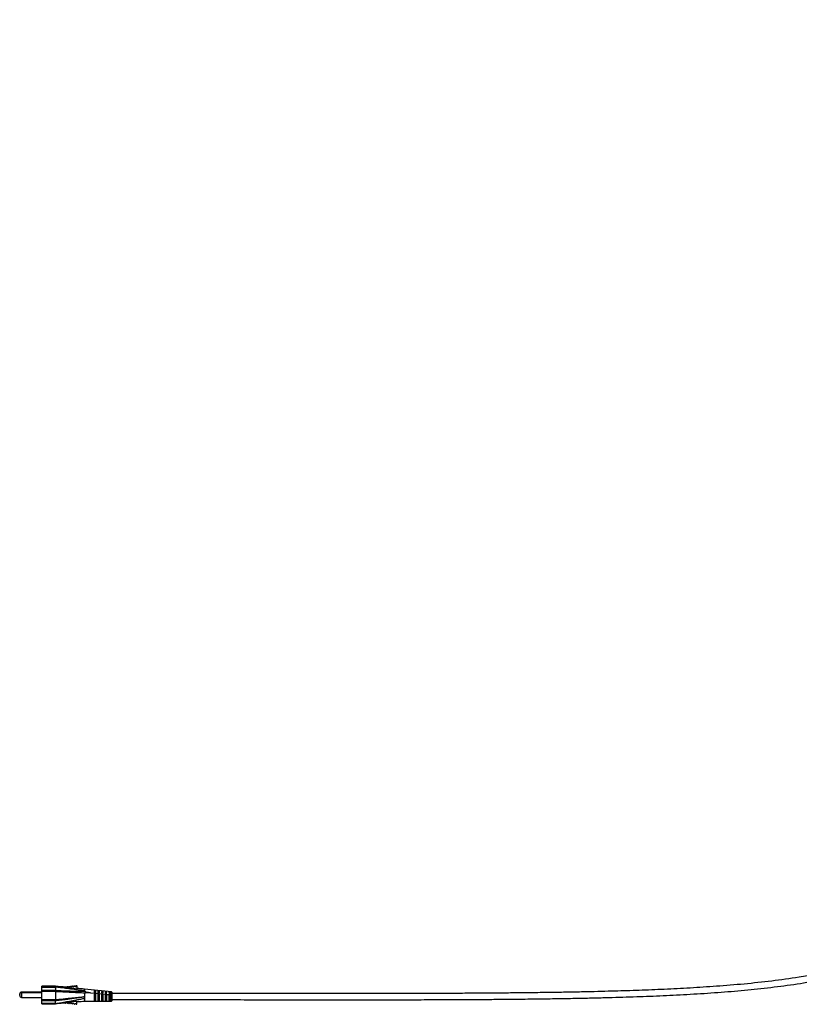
# Model space of a CAD drawing. Header units: millimetres. Extents: x 388 to 923, y 327 to 728.
# Tile 2 of 6: x 529 to 655, y 327 to 486. Entities that reach past the tile are written whole.
import ezdxf

# ---------------------------------------------------------------- set-up
doc = ezdxf.new("R2010")
doc.units = ezdxf.units.MM

msp = doc.modelspace()

# ---------------------------------------------------------------- linework, layer by layer
at = {"color": 7, "linetype": 'Continuous', "lineweight": 25}
for p, q in [((529.047, 328.458), (529.047, 328.549)), ((529.047, 328.306), (529.047, 328.458)), ((532.647, 328.849), (529.347, 328.849)), ((532.647, 328.758), (529.347, 328.758)), ((534.848, 329.843), (532.647, 329.843)), ((534.847, 329.843), (532.647, 329.843)), ((532.647, 329.675), (532.647, 329.843)), ((532.647, 329.843), (532.647, 329.843)), ((532.647, 329.675), (533.66, 329.675)), ((532.647, 329.58), (532.647, 329.675)), ((534.847, 329.58), (532.647, 329.58)), ((532.647, 329.142), (532.647, 329.58)), ((532.647, 329.142), (534.847, 329.142)), ((532.647, 328.927), (532.647, 329.142)), ((534.847, 328.927), (532.647, 328.927)), ((532.647, 327.656), (532.647, 328.927)), ((533.66, 329.675), (534.847, 329.671)), ((534.847, 329.843), (534.847, 329.671)), ((534.847, 329.843), (534.847, 329.843)), ((534.847, 329.58), (534.847, 329.143)), ((534.847, 329.142), (534.847, 329.143)), ((534.847, 328.927), (534.847, 327.658)), ((536.418, 329.712), (536.467, 329.717)), ((536.418, 329.644), (536.418, 329.712)), ((536.418, 329.644), (536.467, 329.649)), ((536.467, 329.649), (536.467, 329.717)), ((536.717, 329.744), (536.764, 329.749)), ((536.717, 329.676), (536.717, 329.744)), ((536.717, 329.676), (536.764, 329.682)), ((536.764, 329.682), (536.764, 329.749)), ((537.016, 329.777), (537.062, 329.782)), ((537.016, 329.709), (537.016, 329.777)), ((537.016, 329.709), (537.062, 329.714)), ((537.062, 329.714), (537.062, 329.782)), ((537.315, 329.81), (537.359, 329.815)), ((537.315, 329.742), (537.315, 329.81)), ((537.315, 329.742), (537.359, 329.747)), ((537.359, 329.747), (537.359, 329.815)), ((537.615, 329.844), (537.656, 329.848)), ((537.615, 329.777), (537.615, 329.844)), ((537.615, 329.777), (537.656, 329.78)), ((537.656, 329.78), (537.656, 329.848)), ((537.913, 329.875), (537.955, 329.88)), ((537.913, 329.807), (537.913, 329.875)), ((537.913, 329.807), (537.955, 329.812)), ((537.955, 329.812), (537.955, 329.88)), ((538.212, 329.908), (538.313, 329.919)), ((538.212, 329.84), (538.212, 329.908)), ((538.212, 329.84), (538.313, 329.851)), ((538.313, 329.851), (538.312, 329.337)), ((538.313, 329.851), (538.313, 329.919)), ((543.927, 328.896), (539.547, 329.343)), ((539.547, 328.981), (539.547, 329.048)), ((540.485, 328.76), (542.884, 328.514)), ((541.356, 329.081), (541.084, 329.112)), ((541.356, 328.773), (541.084, 328.773)), ((541.084, 328.751), (541.356, 328.753)), ((541.356, 328.532), (541.084, 328.531)), ((541.149, 327.685), (541.149, 328.532)), ((541.956, 329.012), (541.684, 329.044)), ((541.956, 328.773), (541.684, 328.773)), ((541.684, 328.756), (541.956, 328.758)), ((541.956, 328.534), (541.684, 328.533)), ((542.556, 328.942), (542.284, 328.974)), ((542.284, 328.974), (542.284, 328.761)), ((542.556, 328.772), (542.284, 328.772)), ((542.284, 328.761), (542.556, 328.763)), ((542.556, 328.537), (542.284, 328.536)), ((542.556, 328.763), (542.556, 328.942)), ((543.156, 328.868), (542.884, 328.902)), ((542.884, 328.902), (542.884, 328.765)), ((543.156, 328.772), (542.884, 328.772)), ((542.884, 328.765), (543.156, 328.767)), ((543.156, 328.541), (542.884, 328.539)), ((542.884, 328.539), (542.884, 328.514)), ((543.156, 328.767), (543.156, 328.868)), ((543.156, 328.486), (543.156, 328.541)), ((543.156, 328.486), (543.484, 328.452)), ((543.756, 328.79), (543.484, 328.826)), ((543.484, 328.826), (543.484, 328.769)), ((543.756, 328.772), (543.484, 328.772)), ((543.484, 328.769), (543.756, 328.771)), ((543.756, 328.545), (543.484, 328.543)), ((543.484, 328.543), (543.484, 328.452)), ((543.756, 328.771), (543.756, 328.79)), ((543.756, 328.424), (543.756, 328.545)), ((543.756, 328.424), (543.901, 328.409)), ((543.901, 328.409), (543.901, 328.409)), ((529.347, 328.006), (532.647, 328.006)), ((532.647, 327.656), (534.847, 327.656)), ((532.647, 327.447), (532.647, 327.656)), ((534.848, 327.447), (532.647, 327.447)), ((532.647, 327.037), (532.647, 327.447)), ((532.647, 327.037), (534.847, 327.037)), ((532.647, 326.957), (532.647, 327.037)), ((532.647, 326.957), (534.849, 326.956)), ((534.847, 327.656), (534.847, 327.658)), ((534.847, 327.445), (534.848, 327.447)), ((534.847, 327.037), (534.847, 327.445)), ((536.331, 327.139), (536.37, 327.143)), ((536.37, 327.143), (536.366, 327.143)), ((536.418, 327.087), (536.467, 327.081)), ((536.717, 327.054), (536.764, 327.049)), ((537.016, 327.021), (537.062, 327.016)), ((537.315, 326.988), (537.359, 326.984)), ((537.615, 326.954), (537.656, 326.95)), ((537.912, 326.923), (537.954, 326.918)), ((538.211, 326.89), (538.312, 326.879)), ((538.312, 326.879), (538.312, 327.411)), ((539.547, 327.396), (543.927, 327.396)), ((541.083, 327.713), (541.149, 327.713)), ((541.355, 327.685), (541.083, 327.685)), ((541.083, 327.465), (541.355, 327.467)), ((541.955, 327.685), (541.683, 327.685)), ((541.683, 327.47), (541.955, 327.473)), ((542.555, 327.685), (542.283, 327.685)), ((542.283, 327.476), (542.555, 327.479)), ((543.155, 327.685), (542.883, 327.685)), ((542.883, 327.483), (543.155, 327.487)), ((543.755, 327.685), (543.483, 327.685)), ((543.483, 327.491), (543.755, 327.495))]:
    msp.add_line(p, q, dxfattribs=at)
at = {"color": 8, "linetype": 'Continuous', "lineweight": 25}
for p, q in [((529.347, 328.849), (529.347, 328.758)), ((529.347, 328.758), (529.347, 328.006))]:
    msp.add_line(p, q, dxfattribs=at)
at = {"color": 7, "linetype": 'Continuous', "lineweight": 25, "flags": 128}
msp.add_lwpolyline([(535.907, 329.705), (535.295, 329.787), (534.847, 329.843), (534.847, 329.843), (534.847, 329.843)], dxfattribs=at)
at = {"color": 7, "linetype": 'Continuous', "lineweight": 25}
for centre, radius, start, end in [((529.347, 328.549), 0.3, 89.99564, 179.99564), ((529.347, 328.458), 0.3, 89.99564, 179.99564), ((536.285, 329.714), 0.151, 295.77007, 332.31016), ((536.285, 329.782), 0.151, 298.66552, 332.31066), ((536.583, 329.814), 0.151, 219.73002, 332.75092), ((536.583, 329.746), 0.151, 219.73002, 332.75092), ((536.881, 329.845), 0.151, 219.28022, 333.20071), ((536.881, 329.777), 0.151, 219.28022, 333.20071), ((537.18, 329.877), 0.151, 218.83271, 333.64823), ((537.18, 329.809), 0.151, 218.83271, 333.64823), ((537.478, 329.908), 0.151, 218.38716, 334.97761), ((537.478, 329.841), 0.151, 218.38716, 334.97761), ((537.776, 329.94), 0.151, 217.50338, 334.5367), ((537.776, 329.872), 0.151, 217.50338, 334.5367), ((538.075, 329.972), 0.151, 217.50325, 334.97769), ((538.075, 329.904), 0.151, 217.50325, 334.97769), ((754.661, 326.505), 210.769, 179.4825, 179.75767), ((543.894, 328.86), 0.04, 359.99564, 84.02347), ((529.347, 328.306), 0.3, 179.99564, 269.99564), ((536.284, 327.016), 0.151, 27.67998, 57.18461), ((536.583, 326.985), 0.151, 27.24036, 140.26126), ((536.881, 326.953), 0.151, 26.79057, 140.71106), ((537.179, 326.921), 0.151, 26.34305, 141.15857), ((537.478, 326.89), 0.151, 25.01367, 141.60412), ((537.776, 326.858), 0.151, 25.45458, 142.4879), ((538.074, 326.826), 0.151, 25.01359, 142.48803), ((543.894, 327.436), 0.04, 271.11935, 0.01378)]:
    msp.add_arc(centre, radius, start, end, dxfattribs=at)
for points, knots in [([(698.38, 486.299), (698.303, 486.28), (698.037, 486.215), (697.467, 486.095), (696.705, 485.811), (695.97, 485.293), (695.403, 484.66), (694.91, 483.883), (694.477, 482.935), (694.1, 481.803), (693.799, 480.607), (693.559, 479.397), (693.365, 478.18), (693.14, 476.454), (692.922, 474.157), (692.74, 471.294), (692.618, 468.402), (692.539, 465.514), (692.491, 462.614), (692.466, 459.662), (692.459, 455.824), (692.482, 451.15), (692.537, 445.643), (692.614, 439.493), (692.708, 432.676), (692.798, 425.226), (692.862, 417.78), (692.88, 410.335), (692.834, 402.901), (692.701, 395.496), (692.45, 388.126), (692.102, 381.946), (691.705, 376.979), (691.331, 373.221), (690.873, 369.498), (690.311, 365.806), (689.625, 362.167), (688.863, 358.913), (688.05, 356.051), (687.221, 353.575), (686.277, 351.191), (685.205, 348.908), (683.991, 346.736), (682.619, 344.681), (681.085, 342.766), (679.398, 341.016), (677.58, 339.446), (675.644, 338.051), (673.593, 336.814), (671.344, 335.676), (668.897, 334.647), (666.264, 333.732), (663.558, 332.95), (660.796, 332.284), (657.999, 331.719), (654.653, 331.151), (650.751, 330.618), (646.291, 330.147), (641.888, 329.786), (637.578, 329.509), (633.407, 329.297), (629.343, 329.133), (625.955, 329.025), (623.154, 328.949), (620.837, 328.895), (618.354, 328.845), (615.696, 328.799), (612.852, 328.758), (609.972, 328.724), (607.066, 328.697), (604.143, 328.674), (601.052, 328.656), (597.784, 328.641), (594.353, 328.631), (590.751, 328.623), (586.97, 328.619), (582.979, 328.618), (579.069, 328.619), (575.259, 328.621), (571.567, 328.624), (567.713, 328.628), (563.687, 328.632), (559.511, 328.636), (555.176, 328.64), (550.677, 328.643), (546.909, 328.645), (544.639, 328.645), (543.934, 328.645)], [0, 0, 0, 0, 0.0008256, 0.0028493, 0.0060643, 0.0092031, 0.0121152, 0.0148478, 0.0187532, 0.0229287, 0.0272566, 0.0315799, 0.0357653, 0.0400746, 0.0496997, 0.0597731, 0.0699247, 0.0798305, 0.0898421, 0.1001143, 0.1105501, 0.1297908, 0.1487611, 0.1678643, 0.1938128, 0.2197181, 0.2454026, 0.271318, 0.2972054, 0.3227796, 0.3483936, 0.3739571, 0.3871926, 0.4002516, 0.4132598, 0.4262375, 0.439106, 0.4517921, 0.461004, 0.4700665, 0.4789546, 0.4876842, 0.4962915, 0.5048288, 0.5133707, 0.5218025, 0.5300898, 0.5383324, 0.5466123, 0.5549946, 0.5645447, 0.5742136, 0.583991, 0.5938554, 0.6037701, 0.6136868, 0.6291753, 0.6447511, 0.6603625, 0.6751538, 0.6896928, 0.7038352, 0.7174873, 0.7249707, 0.7330001, 0.7416054, 0.7508186, 0.7606741, 0.7712089, 0.7807882, 0.7909206, 0.8016349, 0.8129612, 0.8249317, 0.8373482, 0.8504536, 0.8642855, 0.8788841, 0.8911435, 0.9039436, 0.9173082, 0.9312633, 0.9458369, 0.9607807, 0.9763788, 0.9926617, 1, 1, 1, 1]), ([(543.934, 327.645), (544.773, 327.645), (547.3, 327.645), (551.436, 327.642), (556.27, 327.639), (560.884, 327.635), (565.29, 327.63), (569.73, 327.626), (574.191, 327.622), (578.659, 327.619), (582.893, 327.618), (586.928, 327.619), (590.775, 327.623), (594.44, 327.631), (597.909, 327.642), (601.189, 327.657), (604.292, 327.675), (607.225, 327.698), (610.226, 327.727), (613.274, 327.763), (616.35, 327.809), (619.207, 327.861), (621.857, 327.917), (624.314, 327.979), (626.643, 328.046), (629.579, 328.143), (633.222, 328.287), (637.602, 328.507), (641.99, 328.79), (646.34, 329.148), (650.615, 329.597), (654.874, 330.166), (658.584, 330.803), (661.746, 331.475), (664.353, 332.13), (666.911, 332.891), (669.406, 333.775), (671.777, 334.777), (674.009, 335.902), (676.094, 337.152), (678.068, 338.561), (679.924, 340.142), (681.652, 341.902), (683.23, 343.826), (684.644, 345.891), (685.897, 348.071), (687.003, 350.357), (687.979, 352.742), (688.837, 355.217), (689.717, 358.206), (690.56, 361.728), (691.325, 365.778), (691.939, 369.891), (692.43, 374.048), (692.862, 378.691), (693.22, 383.831), (693.496, 389.453), (693.732, 396.576), (693.868, 405.223), (693.881, 415.368), (693.807, 424.469), (693.71, 432.492), (693.615, 439.427), (693.527, 446.329), (693.465, 453.21), (693.457, 458.741), (693.495, 462.902), (693.543, 465.668), (693.62, 468.429), (693.737, 471.205), (693.91, 473.959), (694.137, 476.393), (694.417, 478.506), (694.713, 480.139), (695.062, 481.53), (695.433, 482.637), (695.853, 483.525), (696.316, 484.201), (696.827, 484.705), (697.501, 485.071), (698.045, 485.188), (698.344, 485.264), (698.376, 485.272)], [0, 0, 0, 0, 0.00873499, 0.0262922, 0.04305043, 0.05904835, 0.07432277, 0.08890869, 0.10526, 0.1207494, 0.13542245, 0.1493222, 0.16275065, 0.17545688, 0.18747827, 0.19884929, 0.20960256, 0.21976882, 0.22937711, 0.24084186, 0.25149931, 0.26139718, 0.27057966, 0.27908769, 0.28698071, 0.2948295, 0.30966046, 0.3249284, 0.34047294, 0.35542477, 0.37035637, 0.38520865, 0.40014184, 0.40951959, 0.4188503, 0.42811126, 0.43729233, 0.4463891, 0.45488196, 0.46328892, 0.47166699, 0.48008752, 0.4886361, 0.49730565, 0.50595737, 0.51465369, 0.52344698, 0.5323756, 0.54146269, 0.55069228, 0.56480408, 0.57912986, 0.59358534, 0.60807601, 0.62269092, 0.64211241, 0.66169817, 0.68127928, 0.71628592, 0.75170993, 0.78686922, 0.81101585, 0.83521543, 0.85905914, 0.88285802, 0.90684257, 0.91662764, 0.9261622, 0.93563562, 0.94538149, 0.95507692, 0.96435456, 0.97082213, 0.97725614, 0.98161774, 0.98573556, 0.98939189, 0.99179721, 0.99423874, 0.99678819, 0.99966123, 1, 1, 1, 1]), ([(533.66, 329.675), (533.859, 329.673), (534.125, 329.67), (534.434, 329.654), (534.575, 329.643), (534.67, 329.633), (534.733, 329.624), (534.775, 329.616), (534.806, 329.608), (534.827, 329.601), (534.84, 329.593), (534.846, 329.587), (534.847, 329.582), (534.847, 329.58)], [0, 0, 0, 0, 0.4899685, 0.6554601, 0.7666801, 0.8416037, 0.8922758, 0.9267592, 0.9504524, 0.9735692, 0.9836067, 0.9937497, 1, 1, 1, 1]), ([(539.547, 329.048), (539.419, 329.063), (539.16, 329.094), (538.835, 329.138), (538.5, 329.183), (537.881, 329.265), (537.187, 329.357), (536.479, 329.452), (535.963, 329.521), (535.412, 329.595), (535.038, 329.645), (534.847, 329.671)], [0, 0, 0, 0, 0.0776767, 0.1557621, 0.2337964, 0.3111208, 0.5565248, 0.6672952, 0.7770645, 0.8861395, 1, 1, 1, 1]), ([(534.847, 329.143), (534.847, 329.143), (534.963, 329.138), (535.197, 329.125), (535.595, 329.101), (536.022, 329.083), (536.57, 329.061), (537.127, 329.045), (537.744, 329.024), (538.283, 329.006), (538.783, 328.99), (539.155, 328.988), (539.442, 328.984), (539.547, 328.981), (539.547, 328.981)], [0, 0, 0, 0, 0.0000023, 0.0677913, 0.1355269, 0.2296204, 0.3241195, 0.4850403, 0.5993031, 0.7135131, 0.8268375, 0.9382545, 0.9999977, 1, 1, 1, 1]), ([(534.847, 329.142), (534.848, 329.133), (534.849, 329.1), (534.848, 329.028), (534.848, 328.961), (534.847, 328.927)], [0, 0, 0, 0, 0.141088, 0.5705411, 1, 1, 1, 1]), ([(539.547, 328.651), (539.547, 328.651), (539.452, 328.663), (539.182, 328.702), (538.818, 328.737), (538.327, 328.751), (537.78, 328.774), (537.157, 328.81), (536.593, 328.844), (536.04, 328.867), (535.603, 328.885), (535.199, 328.905), (534.963, 328.919), (534.847, 328.927), (534.847, 328.927)], [0, 0, 0, 0, 0.0000023, 0.0558543, 0.1608958, 0.2760831, 0.3921911, 0.5083635, 0.6687897, 0.7662288, 0.863214, 0.9316339, 0.9999977, 1, 1, 1, 1]), ([(536.36, 329.651), (536.332, 329.654), (536.16, 329.673), (536.023, 329.692), (535.907, 329.707)], [0, 0, 0, 0, 0.1603051, 1, 1, 1, 1]), ([(536.357, 329.649), (536.36, 329.648), (536.375, 329.639), (536.376, 329.617), (536.356, 329.587), (536.35, 329.578)], [0, 0, 0, 0, 0.1510683, 0.755506, 1, 1, 1, 1]), ([(538.312, 329.337), (537.95, 329.386), (537.296, 329.472), (536.641, 329.545), (536.35, 329.578)], [0, 0, 0, 0, 0.5555447, 1, 1, 1, 1]), ([(539.547, 329.343), (539.337, 329.359), (538.923, 329.391), (538.52, 329.434), (538.318, 329.453), (538.315, 329.453)], [0, 0, 0, 0, 0.50496694, 0.9912786, 1, 1, 1, 1]), ([(539.547, 329.326), (539.547, 329.331), (539.547, 329.362), (539.547, 329.251), (539.547, 329.099), (539.547, 329.048)], [0, 0, 0, 0, 0.12051499, 0.70196097, 1, 1, 1, 1]), ([(539.547, 328.981), (539.548, 328.98), (539.548, 328.978), (539.552, 328.973), (539.569, 328.964), (539.641, 328.939), (539.949, 328.865), (540.246, 328.807), (540.485, 328.76)], [0, 0, 0, 0, 0.0051613, 0.0118014, 0.0242809, 0.0698402, 0.2505762, 1, 1, 1, 1]), ([(540.485, 328.76), (540.286, 328.756), (540.049, 328.751), (539.787, 328.723), (539.706, 328.712), (539.651, 328.702), (539.615, 328.693), (539.59, 328.685), (539.571, 328.677), (539.559, 328.669), (539.551, 328.661), (539.548, 328.656), (539.547, 328.652), (539.547, 328.651)], [0, 0, 0, 0, 0.6243574, 0.7442624, 0.8252676, 0.8802024, 0.9176712, 0.9434477, 0.9614118, 0.9806951, 0.9885014, 0.9963974, 1, 1, 1, 1]), ([(539.547, 328.651), (539.547, 328.542), (539.547, 328.348), (539.547, 328.166), (539.547, 328.086)], [0, 0, 0, 0, 0.5605693, 1, 1, 1, 1]), ([(541.084, 328.531), (541.084, 328.335), (541.084, 328.015), (541.083, 327.642), (541.083, 327.522), (541.083, 327.465)], [0, 0, 0, 0, 0.4477311, 0.73281305, 1, 1, 1, 1]), ([(541.084, 329.112), (541.084, 329.042), (541.084, 328.949), (541.084, 328.79), (541.084, 328.751)], [0, 0, 0, 0, 0.7587955, 1, 1, 1, 1]), ([(541.355, 327.467), (541.355, 327.529), (541.355, 327.656), (541.356, 328.035), (541.356, 328.348), (541.356, 328.532)], [0, 0, 0, 0, 0.2802701, 0.5775323, 1, 1, 1, 1]), ([(541.356, 328.753), (541.356, 328.858), (541.356, 328.992), (541.356, 329.065), (541.356, 329.081)], [0, 0, 0, 0, 0.77755045, 1, 1, 1, 1]), ([(541.684, 328.533), (541.684, 328.365), (541.684, 328.068), (541.683, 327.719), (541.683, 327.543), (541.683, 327.484), (541.683, 327.47)], [0, 0, 0, 0, 0.387267, 0.6821072, 0.9252962, 1, 1, 1, 1]), ([(541.684, 329.044), (541.684, 328.978), (541.684, 328.9), (541.684, 328.776), (541.684, 328.756)], [0, 0, 0, 0, 0.8421903, 1, 1, 1, 1]), ([(541.955, 327.473), (541.955, 327.525), (541.955, 327.628), (541.956, 327.894), (541.956, 328.202), (541.956, 328.427), (541.956, 328.534)], [0, 0, 0, 0, 0.2390206, 0.4770663, 0.7505482, 1, 1, 1, 1]), ([(541.956, 328.758), (541.956, 328.836), (541.956, 328.937), (541.956, 328.998), (541.956, 329.012)], [0, 0, 0, 0, 0.7674071, 1, 1, 1, 1]), ([(542.284, 328.536), (542.284, 328.413), (542.284, 328.148), (542.283, 327.803), (542.283, 327.579), (542.283, 327.502), (542.283, 327.476)], [0, 0, 0, 0, 0.2890655, 0.62153568, 0.86956332, 1, 1, 1, 1]), ([(542.555, 327.479), (542.555, 327.531), (542.555, 327.636), (542.556, 327.893), (542.556, 328.199), (542.556, 328.423), (542.556, 328.537)], [0, 0, 0, 0, 0.23505302, 0.46935814, 0.72814305, 1, 1, 1, 1]), ([(542.884, 328.514), (542.884, 328.39), (542.884, 328.149), (542.883, 327.815), (542.883, 327.593), (542.883, 327.51), (542.883, 327.483)], [0, 0, 0, 0, 0.30473157, 0.59179413, 0.86621467, 1, 1, 1, 1]), ([(543.155, 327.487), (543.155, 327.538), (543.155, 327.642), (543.156, 327.887), (543.156, 328.177), (543.156, 328.38), (543.156, 328.486)], [0, 0, 0, 0, 0.2388659, 0.4772928, 0.7290447, 1, 1, 1, 1]), ([(543.484, 328.452), (543.484, 328.357), (543.484, 328.166), (543.484, 327.882), (543.483, 327.641), (543.483, 327.539), (543.483, 327.491)], [0, 0, 0, 0, 0.25820246, 0.51647415, 0.77230801, 1, 1, 1, 1]), ([(543.755, 327.495), (543.755, 327.546), (543.755, 327.646), (543.756, 327.876), (543.756, 328.145), (543.756, 328.328), (543.756, 328.424)], [0, 0, 0, 0, 0.2416204, 0.4832002, 0.7271254, 1, 1, 1, 1]), ([(543.901, 328.409), (543.905, 328.409), (543.914, 328.408), (543.925, 328.405), (543.931, 328.401), (543.934, 328.398), (543.934, 328.396), (543.934, 328.395)], [0, 0, 0, 0, 0.2401931, 0.4803862, 0.720582, 0.9107793, 1, 1, 1, 1]), ([(543.934, 328.859), (543.934, 328.859), (543.934, 328.859), (543.934, 328.817), (543.934, 328.687), (543.934, 328.532), (543.934, 328.427), (543.934, 328.395)], [0, 0, 0, 0, 0.0459859, 0.3241774, 0.6024377, 0.8815509, 1, 1, 1, 1]), ([(534.847, 327.658), (534.847, 327.658), (534.956, 327.666), (535.22, 327.686), (535.636, 327.719), (536.133, 327.762), (536.656, 327.816), (537.128, 327.87), (537.672, 327.927), (538.265, 327.98), (538.827, 328.031), (539.223, 328.071), (539.444, 328.083), (539.543, 328.086), (539.547, 328.086)], [0, 0, 0, 0, 0.0000023, 0.0628825, 0.150845, 0.2392565, 0.3666036, 0.4940886, 0.5530733, 0.7117849, 0.8701238, 0.9429901, 0.9974848, 1, 1, 1, 1]), ([(539.547, 328.086), (539.544, 328.086), (539.445, 328.071), (539.22, 328.037), (538.819, 327.97), (538.25, 327.879), (537.657, 327.797), (537.113, 327.727), (536.641, 327.664), (536.122, 327.594), (535.637, 327.532), (535.228, 327.485), (534.963, 327.454), (534.847, 327.445), (534.847, 327.445)], [0, 0, 0, 0, 0.0017648, 0.0575253, 0.1314734, 0.2894224, 0.4478552, 0.5074887, 0.6352334, 0.7628109, 0.8478522, 0.9325319, 0.9999977, 1, 1, 1, 1]), ([(534.847, 327.656), (534.848, 327.637), (534.85, 327.588), (534.855, 327.513), (534.85, 327.469), (534.848, 327.447)], [0, 0, 0, 0, 0.2439493, 0.6196369, 1, 1, 1, 1]), ([(534.847, 327.037), (534.89, 327.032), (534.982, 327.021), (535.066, 327.002), (535.111, 326.991)], [0, 0, 0, 0, 0.4743011, 1, 1, 1, 1]), ([(535.111, 326.991), (535.078, 326.987), (535.024, 326.979), (534.952, 326.969), (534.901, 326.962), (534.87, 326.958), (534.854, 326.957), (534.85, 326.956), (534.849, 326.956)], [0, 0, 0, 0, 0.3301817, 0.5570941, 0.7608172, 0.8860007, 0.9528683, 1, 1, 1, 1]), ([(539.547, 327.808), (539.425, 327.788), (539.178, 327.749), (538.865, 327.684), (538.551, 327.619), (537.967, 327.507), (537.303, 327.389), (536.631, 327.259), (536.147, 327.168), (535.642, 327.076), (535.288, 327.02), (535.111, 326.991)], [0, 0, 0, 0, 0.0771593, 0.1548815, 0.2330994, 0.3105262, 0.5562499, 0.6679849, 0.7793865, 0.8893142, 1, 1, 1, 1]), ([(535.435, 327.043), (535.551, 327.06), (535.762, 327.09), (536.05, 327.116), (536.23, 327.131), (536.324, 327.139), (536.331, 327.139)], [0, 0, 0, 0, 0.4031555, 0.7302881, 0.9791831, 1, 1, 1, 1]), ([(536.366, 327.143), (536.611, 327.171), (537.262, 327.243), (537.909, 327.346), (538.312, 327.411)], [0, 0, 0, 0, 0.3765989, 1, 1, 1, 1]), ([(538.313, 327.305), (538.39, 327.311), (538.618, 327.329), (539.028, 327.363), (539.364, 327.384), (539.547, 327.396)], [0, 0, 0, 0, 0.1886472, 0.5567818, 1, 1, 1, 1]), ([(539.547, 328.086), (539.547, 328.003), (539.547, 327.907), (539.547, 327.82), (539.547, 327.808)], [0, 0, 0, 0, 0.8578715, 1, 1, 1, 1]), ([(539.547, 327.808), (539.547, 327.751), (539.547, 327.626), (539.547, 327.485), (539.547, 327.404), (539.547, 327.402), (539.547, 327.402)], [0, 0, 0, 0, 0.2323675, 0.5125535, 0.7928583, 1, 1, 1, 1]), ([(543.934, 328.395), (543.934, 328.317), (543.934, 328.16), (543.934, 327.916), (543.934, 327.701), (543.934, 327.537), (543.934, 327.443), (543.934, 327.439), (543.934, 327.437)], [0, 0, 0, 0, 0.171935, 0.3427085, 0.5134211, 0.6846095, 0.8561927, 1, 1, 1, 1])]:
    msp.add_open_spline(points, degree=3, knots=knots, dxfattribs=at)
at = {"color": 8, "linetype": 'Continuous', "lineweight": 25}
msp.add_open_spline([(543.901, 328.409), (543.901, 328.409), (543.901, 328.443), (543.9, 328.553), (543.899, 328.718), (543.898, 328.855), (543.898, 328.899), (543.898, 328.899), (543.898, 328.899)], degree=3, knots=[0, 0, 0, 0, 0.0000131, 0.1185134, 0.3972686, 0.6751224, 0.9529206, 1, 1, 1, 1], dxfattribs=at)

doc.saveas('drawing.dxf')
